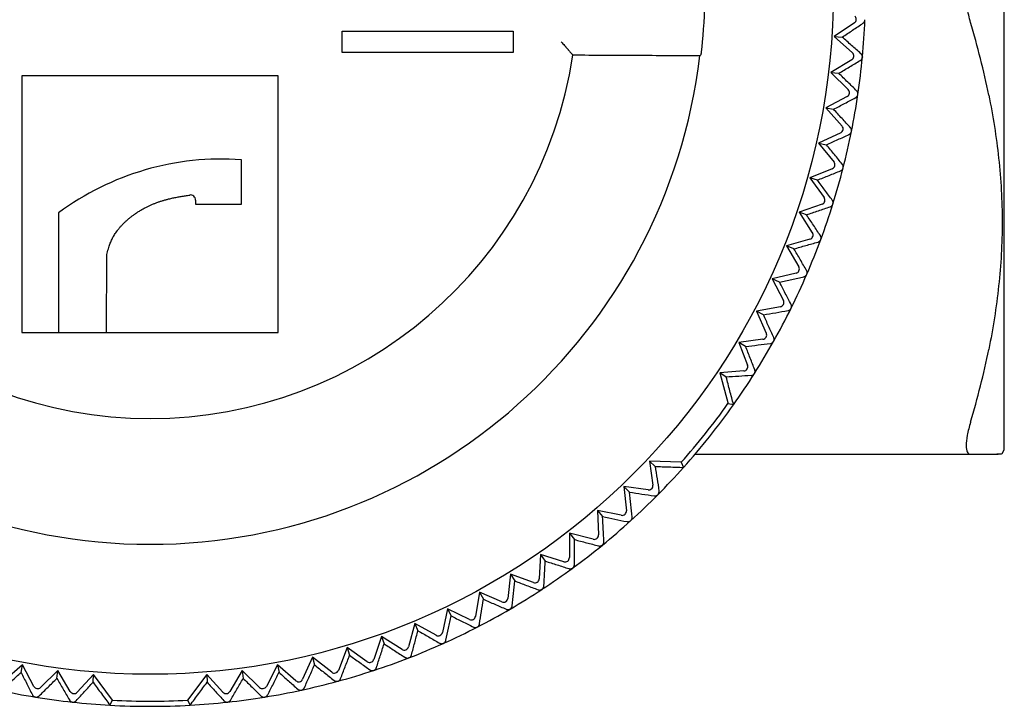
# Model space of a CAD drawing. Header units: millimetres. Extents: x 8 to 305, y 12 to 241.
# Tile 6 of 24: x 164 to 187, y 74 to 90. Entities that reach past the tile are written whole.
import ezdxf

# ---------------------------------------------------------------- set-up
doc = ezdxf.new("R2010")
doc.units = ezdxf.units.MM

msp = doc.modelspace()

# ---------------------------------------------------------------- linework, layer by layer
at = {"color": 7, "linetype": 'Continuous', "lineweight": 30}
for p, q in [((187.032, 80.247), (187.032, 101.747)), ((183.523, 90.238), (183.051, 89.917)), ((171.532, 89.547), (171.532, 90.047)), ((171.532, 90.047), (175.532, 90.047)), ((175.532, 90.047), (175.532, 89.547)), ((183.051, 89.917), (183.476, 89.536)), ((183.051, 89.917), (183.238, 89.904)), ((175.532, 89.547), (171.532, 89.547)), ((176.921, 89.495), (176.933, 89.48)), ((179.901, 89.465), (179.934, 89.495)), ((183.461, 89.376), (182.973, 89.08)), ((183.709, 89.442), (183.709, 89.433)), ((170.032, 88.997), (164.032, 88.997)), ((164.032, 88.997), (164.032, 82.997)), ((170.032, 82.997), (170.032, 88.997)), ((182.973, 89.08), (183.377, 88.677)), ((182.973, 89.08), (183.158, 89.058)), ((183.604, 88.562), (183.604, 88.563)), ((183.354, 88.518), (182.851, 88.248)), ((182.851, 88.248), (183.233, 87.825)), ((182.851, 88.248), (183.035, 88.216)), ((183.202, 87.667), (182.685, 87.424)), ((182.685, 87.424), (183.045, 86.981)), ((182.685, 87.424), (182.867, 87.383)), ((169.17, 85.998), (169.17, 87.035)), ((183.005, 86.826), (182.477, 86.61)), ((182.477, 86.61), (182.813, 86.149)), ((182.656, 86.559), (182.477, 86.61)), ((168.098, 86.091), (168.098, 85.998)), ((168.098, 85.998), (169.17, 85.998)), ((182.765, 85.995), (182.226, 85.808)), ((183.019, 85.999), (183.019, 86.001)), ((164.888, 85.791), (164.888, 82.997)), ((182.226, 85.808), (182.537, 85.329)), ((182.403, 85.747), (182.226, 85.808)), ((182.482, 85.179), (181.934, 85.019)), ((182.735, 85.169), (182.736, 85.171)), ((181.934, 85.019), (182.22, 84.526)), ((182.107, 84.95), (181.934, 85.019)), ((166.013, 82.997), (166.019, 84.82)), ((182.156, 84.378), (181.6, 84.248)), ((181.6, 84.248), (181.86, 83.74)), ((181.77, 84.169), (181.6, 84.248)), ((182.409, 84.355), (182.409, 84.357)), ((181.789, 83.596), (181.227, 83.495)), ((181.227, 83.495), (181.46, 82.974)), ((181.392, 83.407), (181.227, 83.495)), ((182.04, 83.56), (182.041, 83.561)), ((164.032, 82.997), (164.888, 82.997)), ((164.888, 82.997), (166.013, 82.997)), ((166.013, 82.997), (170.032, 82.997)), ((181.381, 82.834), (180.815, 82.762)), ((180.815, 82.762), (181.02, 82.229)), ((180.975, 82.666), (180.815, 82.762)), ((181.63, 82.785), (181.631, 82.786)), ((180.934, 82.094), (180.375, 82.053)), ((180.375, 82.053), (180.563, 81.328)), ((180.521, 81.948), (180.375, 82.053)), ((181.18, 82.032), (181.181, 82.033)), ((180.692, 81.304), (180.563, 81.328)), ((186.981, 80.159), (187.032, 80.247)), ((179.792, 80.147), (186.242, 80.147)), ((179.469, 79.957), (178.721, 79.979)), ((178.721, 79.979), (178.805, 79.424)), ((178.721, 79.979), (178.856, 79.86)), ((179.469, 79.957), (179.521, 79.836)), ((178.692, 79.31), (178.127, 79.392)), ((178.127, 79.392), (178.184, 78.824)), ((178.127, 79.392), (178.257, 79.257)), ((178.065, 78.716), (177.505, 78.827)), ((177.505, 78.827), (177.531, 78.257)), ((177.505, 78.827), (177.627, 78.685)), ((176.854, 78.296), (176.85, 77.725)), ((177.407, 78.155), (176.854, 78.296)), ((176.854, 78.296), (176.968, 78.148)), ((176.175, 77.799), (176.142, 77.229)), ((176.72, 77.63), (176.175, 77.799)), ((176.175, 77.799), (176.282, 77.645)), ((175.472, 77.338), (175.409, 76.771)), ((176.008, 77.141), (175.472, 77.338)), ((175.472, 77.338), (175.57, 77.18)), ((174.746, 76.915), (174.653, 76.352)), ((175.27, 76.691), (174.746, 76.915)), ((174.746, 76.915), (174.835, 76.752)), ((173.998, 76.531), (173.876, 75.974)), ((174.51, 76.279), (173.998, 76.531)), ((173.998, 76.531), (174.079, 76.363)), ((173.232, 76.186), (173.08, 75.636)), ((173.73, 75.908), (173.232, 76.186)), ((173.232, 76.186), (173.304, 76.014)), ((172.448, 75.882), (172.268, 75.341)), ((172.931, 75.578), (172.448, 75.882)), ((172.448, 75.882), (172.511, 75.706)), ((171.649, 75.619), (171.442, 75.088)), ((172.116, 75.29), (171.649, 75.619)), ((171.649, 75.619), (171.703, 75.441)), ((170.838, 75.399), (170.603, 74.879)), ((171.287, 75.046), (170.838, 75.399)), ((170.838, 75.399), (170.883, 75.217)), ((164.047, 75.221), (163.617, 74.845)), ((164.012, 75.038), (164.047, 75.221)), ((164.309, 74.714), (164.047, 75.221)), ((170.017, 75.221), (169.754, 74.714)), ((170.446, 74.845), (170.017, 75.221)), ((170.017, 75.221), (170.051, 75.037)), ((164.876, 75.086), (164.467, 74.688)), ((164.851, 74.901), (164.876, 75.086)), ((165.165, 74.594), (164.876, 75.086)), ((165.706, 74.989), (165.324, 74.577)), ((165.696, 74.809), (165.706, 74.989)), ((166.155, 74.39), (165.706, 74.989)), ((168.358, 74.988), (167.909, 74.39)), ((168.739, 74.577), (168.358, 74.988)), ((168.358, 74.988), (168.367, 74.809)), ((169.187, 75.086), (168.899, 74.594)), ((169.596, 74.688), (169.187, 75.086)), ((169.187, 75.086), (169.212, 74.901)), ((166.092, 74.274), (166.155, 74.39)), ((167.909, 74.39), (167.971, 74.274))]:
    msp.add_line(p, q, dxfattribs=at)
msp.add_circle((167.032, 90.997), 16, dxfattribs=at)
for centre, radius, start, end in [((167.032, 90.997), 12.992, 354.6889, 5.3111), ((167.032, 90.997), 16.75, 354.6745, 357.6393), ((167.032, 90.997), 12.96, 186.7877, 353.2123), ((167.032, 90.997), 10.017, 188.7104, 351.2896), ((167.032, 90.997), 16.75, 351.6457, 354.6393), ((167.032, 90.997), 16.75, 348.6457, 351.6393), ((167.032, 90.997), 16.75, 345.6457, 348.6393), ((168.706, 80.64), 6.412, 85.8492, 126.5491), ((167.032, 90.997), 16.75, 342.6457, 345.6393), ((167.978, 86.091), 0.12, 0, 98.2864), ((167.032, 90.997), 16.75, 339.6457, 342.6393), ((167.032, 90.997), 16.75, 336.6457, 339.6393), ((167.032, 90.997), 16.75, 333.6457, 336.6393), ((167.032, 90.997), 16.75, 330.6457, 333.6393), ((167.032, 90.997), 16.75, 327.6457, 330.6393), ((167.032, 90.997), 16.75, 324.6432, 327.6393), ((167.032, 90.997), 16.63, 318.4054, 324.4517), ((167.032, 90.997), 16.75, 318.214, 324.6432), ((167.032, 90.997), 16.75, 315.2172, 318.214), ((167.032, 90.997), 16.75, 312.2172, 315.2108), ((167.032, 90.997), 16.75, 309.2172, 312.2108), ((167.032, 90.997), 16.75, 306.2172, 309.2108), ((167.032, 90.997), 16.75, 303.2172, 306.2108), ((167.032, 90.997), 16.75, 300.2172, 303.2108), ((167.032, 90.997), 16.75, 297.2172, 300.2108), ((167.032, 90.997), 16.75, 294.2172, 297.2108), ((167.032, 90.997), 16.75, 291.2172, 294.2108), ((167.032, 90.997), 16.75, 288.2172, 291.2108), ((167.032, 90.997), 16.75, 285.2172, 288.2108), ((167.032, 90.997), 16.75, 282.2172, 285.2108), ((167.032, 90.997), 16.75, 257.7886, 260.7822), ((167.032, 90.997), 16.75, 260.7886, 263.7822), ((167.032, 90.997), 16.75, 276.2172, 279.2108), ((167.032, 90.997), 16.75, 279.2172, 282.2108), ((167.032, 90.997), 16.75, 263.7886, 266.7854), ((167.032, 90.997), 16.75, 266.7854, 273.2146), ((167.032, 90.997), 16.63, 266.9769, 273.0231), ((167.032, 90.997), 16.75, 273.2146, 276.2108)]:
    msp.add_arc(centre, radius, start, end, dxfattribs=at)
for centre, major_axis in [((183.467, 90.321), (0.0999, -0.0041)), ((183.409, 89.461), (0.0996, -0.0093)), ((183.306, 88.606), (0.0989, -0.0145)), ((183.159, 87.758), (0.0981, -0.0197)), ((182.967, 86.918), (0.0969, -0.0248)), ((182.732, 86.09), (0.0955, -0.0298)), ((182.454, 85.275), (0.0938, -0.0348)), ((182.133, 84.476), (0.0918, -0.0397)), ((181.771, 83.694), (0.0896, -0.0444)), ((181.369, 82.933), (0.0872, -0.049)), ((180.927, 82.193), (0.0845, -0.0535)), ((178.707, 79.409), (0.071, -0.0705)), ((178.084, 78.814), (0.0672, -0.0741)), ((177.431, 78.252), (0.0632, -0.0775)), ((176.75, 77.726), (0.0591, -0.0807)), ((176.042, 77.235), (0.0548, -0.0837)), ((175.31, 76.782), (0.0503, -0.0864)), ((174.554, 76.369), (0.0457, -0.0889)), ((173.778, 75.995), (0.041, -0.0912)), ((172.984, 75.663), (0.0362, -0.0932)), ((172.173, 75.372), (0.0313, -0.095)), ((171.348, 75.124), (0.0262, -0.0965)), ((164.398, 74.76), (-0.016, -0.0987)), ((169.666, 74.76), (0.016, -0.0987)), ((170.512, 74.92), (0.0212, -0.0977)), ((165.251, 74.644), (-0.0108, -0.0994)), ((168.812, 74.644), (0.0108, -0.0994))]:
    msp.add_ellipse(centre, major_axis=major_axis, ratio=0.999893, start_param=5.350694, end_param=7.215677, dxfattribs=at)
for points, knots in [([(186.242, 90.247), (186.208, 90.359), (186.183, 90.478), (186.148, 90.732), (186.139, 90.864), (186.139, 91.128), (186.148, 91.261), (186.182, 91.513), (186.208, 91.635), (186.242, 91.747)], [0, 0, 0, 0, 0.25, 0.25, 0.5, 0.5, 0.75, 0.75, 1, 1, 1, 1]), ([(183.238, 89.904), (183.319, 89.959), (183.481, 90.067), (183.643, 90.176), (183.723, 90.23)], [0, 0, 0, 0, 0.499996, 1, 1, 1, 1]), ([(183.723, 90.23), (183.726, 90.232), (183.732, 90.236), (183.74, 90.244), (183.748, 90.253), (183.755, 90.264), (183.761, 90.275), (183.765, 90.288), (183.767, 90.298), (183.767, 90.305), (183.768, 90.307)], [0, 0, 0, 0, 0.132851, 0.265987, 0.398634, 0.542452, 0.686104, 0.806693, 0.927202, 1, 1, 1, 1]), ([(183.768, 90.312), (183.768, 90.311), (183.768, 90.31), (183.768, 90.308), (183.768, 90.307)], [0, 0, 0, 0, 0.629578, 1, 1, 1, 1]), ([(183.675, 89.517), (183.603, 89.581), (183.457, 89.71), (183.311, 89.84), (183.238, 89.904)], [0, 0, 0, 0, 0.499996, 1, 1, 1, 1]), ([(176.66, 89.795), (176.672, 89.78), (176.697, 89.752), (176.732, 89.712), (176.757, 89.682), (176.775, 89.662), (176.786, 89.65), (176.797, 89.638), (176.806, 89.627), (176.815, 89.617), (176.823, 89.607), (176.836, 89.593), (176.852, 89.575), (176.87, 89.553), (176.885, 89.535), (176.898, 89.52), (176.908, 89.509), (176.915, 89.501), (176.92, 89.496), (176.921, 89.495), (176.921, 89.495)], [0, 0, 0, 0, 0.107173, 0.204745, 0.292738, 0.327534, 0.360578, 0.391873, 0.421423, 0.449235, 0.475312, 0.499664, 0.57186, 0.640748, 0.706559, 0.769556, 0.83004, 0.88835, 0.944865, 1, 1, 1, 1]), ([(179.934, 89.495), (179.934, 89.495), (179.934, 89.495), (179.935, 89.499), (179.936, 89.504), (179.937, 89.512), (179.938, 89.521), (179.94, 89.533), (179.941, 89.546), (179.943, 89.561), (179.945, 89.578), (179.947, 89.596), (179.95, 89.616), (179.952, 89.636), (179.954, 89.658), (179.957, 89.682), (179.959, 89.705), (179.962, 89.732), (179.965, 89.762), (179.967, 89.784), (179.968, 89.795)], [0, 0, 0, 0, 0.053532, 0.107256, 0.16098, 0.214513, 0.268035, 0.321748, 0.375461, 0.428985, 0.482716, 0.536637, 0.590559, 0.644291, 0.698351, 0.752603, 0.806854, 0.860914, 0.930457, 1, 1, 1, 1]), ([(179.901, 89.465), (179.407, 89.468), (178.418, 89.473), (177.428, 89.478), (176.933, 89.48)], [0, 0, 0, 0, 0.5, 1, 1, 1, 1]), ([(183.709, 89.443), (183.709, 89.447), (183.708, 89.457), (183.705, 89.47), (183.701, 89.482), (183.695, 89.494), (183.686, 89.506), (183.679, 89.513), (183.675, 89.517)], [0, 0, 0, 0, 0.146613, 0.298577, 0.444963, 0.594658, 0.794986, 1, 1, 1, 1]), ([(183.158, 89.058), (183.242, 89.108), (183.41, 89.208), (183.577, 89.307), (183.66, 89.357)], [0, 0, 0, 0, 0.499996, 1, 1, 1, 1]), ([(183.66, 89.357), (183.663, 89.359), (183.669, 89.363), (183.678, 89.37), (183.686, 89.379), (183.694, 89.389), (183.7, 89.401), (183.705, 89.413), (183.707, 89.423), (183.708, 89.43), (183.709, 89.433)], [0, 0, 0, 0, 0.13166, 0.263603, 0.395061, 0.537591, 0.679954, 0.799278, 0.918524, 1, 1, 1, 1]), ([(183.575, 88.648), (183.506, 88.716), (183.367, 88.852), (183.228, 88.989), (183.158, 89.058)], [0, 0, 0, 0, 0.4999962, 1, 1, 1, 1]), ([(183.552, 88.489), (183.555, 88.491), (183.561, 88.494), (183.57, 88.501), (183.579, 88.509), (183.587, 88.519), (183.594, 88.531), (183.599, 88.542), (183.602, 88.553), (183.603, 88.559), (183.604, 88.562)], [0, 0, 0, 0, 0.1328508, 0.2659873, 0.3986337, 0.5424524, 0.6861038, 0.8066927, 0.9272025, 1, 1, 1, 1]), ([(183.604, 88.563), (183.604, 88.568), (183.605, 88.577), (183.604, 88.591), (183.601, 88.605), (183.597, 88.617), (183.591, 88.629), (183.583, 88.639), (183.578, 88.645), (183.575, 88.648)], [0, 0, 0, 0, 0.132727, 0.272902, 0.418231, 0.558153, 0.701076, 0.849511, 1, 1, 1, 1]), ([(186.667, 88.549), (186.766, 88.058), (186.846, 87.566), (186.953, 86.575), (186.981, 86.076), (186.981, 85.079), (186.953, 84.58), (186.846, 83.584), (186.766, 83.087), (186.667, 82.595)], [0, 0, 0, 0, 0.25, 0.25, 0.5, 0.5, 0.75, 0.75, 1, 1, 1, 1]), ([(183.035, 88.216), (183.121, 88.262), (183.294, 88.353), (183.466, 88.444), (183.552, 88.489)], [0, 0, 0, 0, 0.499996, 1, 1, 1, 1]), ([(183.429, 87.785), (183.364, 87.857), (183.233, 88), (183.101, 88.144), (183.035, 88.216)], [0, 0, 0, 0, 0.499996, 1, 1, 1, 1]), ([(182.867, 87.383), (182.956, 87.424), (183.133, 87.506), (183.31, 87.587), (183.398, 87.628)], [0, 0, 0, 0, 0.499996, 1, 1, 1, 1]), ([(183.398, 87.628), (183.401, 87.63), (183.407, 87.633), (183.417, 87.639), (183.426, 87.647), (183.435, 87.656), (183.442, 87.667), (183.448, 87.679), (183.452, 87.689), (183.453, 87.696), (183.454, 87.699)], [0, 0, 0, 0, 0.13166, 0.263603, 0.395061, 0.537591, 0.679954, 0.799278, 0.918524, 1, 1, 1, 1]), ([(183.454, 87.699), (183.454, 87.702), (183.455, 87.708), (183.456, 87.72), (183.455, 87.733), (183.452, 87.747), (183.447, 87.76), (183.441, 87.77), (183.435, 87.779), (183.431, 87.783), (183.429, 87.785)], [0, 0, 0, 0, 0.094865, 0.191637, 0.336732, 0.487163, 0.631964, 0.779718, 0.889473, 1, 1, 1, 1]), ([(183.239, 86.932), (183.177, 87.007), (183.053, 87.157), (182.929, 87.307), (182.867, 87.383)], [0, 0, 0, 0, 0.499996, 1, 1, 1, 1]), ([(183.259, 86.844), (183.26, 86.848), (183.261, 86.856), (183.262, 86.869), (183.261, 86.884), (183.258, 86.896), (183.254, 86.906), (183.25, 86.916), (183.244, 86.925), (183.24, 86.93), (183.239, 86.932)], [0, 0, 0, 0, 0.119643, 0.2431259, 0.3951237, 0.5526747, 0.6466501, 0.7406476, 0.9338287, 1, 1, 1, 1]), ([(182.656, 86.559), (182.747, 86.595), (182.928, 86.668), (183.109, 86.74), (183.199, 86.776)], [0, 0, 0, 0, 0.499996, 1, 1, 1, 1]), ([(183.199, 86.776), (183.202, 86.777), (183.209, 86.78), (183.218, 86.786), (183.228, 86.793), (183.237, 86.803), (183.245, 86.813), (183.252, 86.824), (183.256, 86.834), (183.258, 86.841), (183.259, 86.844)], [0, 0, 0, 0, 0.1316601, 0.2636034, 0.3950609, 0.5375905, 0.6799545, 0.799278, 0.9185236, 1, 1, 1, 1]), ([(183.004, 86.089), (182.946, 86.167), (182.831, 86.323), (182.714, 86.48), (182.656, 86.559)], [0, 0, 0, 0, 0.499996, 1, 1, 1, 1]), ([(166.019, 84.82), (166.025, 84.841), (166.037, 84.884), (166.055, 84.948), (166.074, 85.007), (166.092, 85.06), (166.11, 85.107), (166.13, 85.153), (166.151, 85.198), (166.175, 85.243), (166.201, 85.286), (166.229, 85.328), (166.261, 85.374), (166.3, 85.423), (166.345, 85.475), (166.391, 85.525), (166.438, 85.572), (166.487, 85.617), (166.537, 85.66), (166.588, 85.702), (166.646, 85.745), (166.71, 85.79), (166.782, 85.836), (166.855, 85.879), (166.926, 85.917), (166.994, 85.951), (167.059, 85.981), (167.125, 86.009), (167.193, 86.035), (167.261, 86.059), (167.329, 86.08), (167.398, 86.1), (167.476, 86.121), (167.564, 86.141), (167.663, 86.161), (167.762, 86.179), (167.861, 86.195), (167.928, 86.205), (167.961, 86.21)], [0, 0, 0, 0, 0.026104, 0.052208, 0.078307, 0.098036, 0.117777, 0.137511, 0.157229, 0.176887, 0.196563, 0.216244, 0.235908, 0.262765, 0.289637, 0.316499, 0.342341, 0.368205, 0.394079, 0.419947, 0.445793, 0.478995, 0.512223, 0.545453, 0.578659, 0.606719, 0.634793, 0.662868, 0.690929, 0.719259, 0.747591, 0.77537, 0.80315, 0.842478, 0.881815, 0.921149, 0.960574, 1, 1, 1, 1]), ([(182.956, 85.936), (182.959, 85.937), (182.966, 85.939), (182.976, 85.945), (182.986, 85.952), (182.995, 85.96), (183.004, 85.97), (183.011, 85.981), (183.016, 85.991), (183.018, 85.997), (183.019, 85.999)], [0, 0, 0, 0, 0.132851, 0.265987, 0.398634, 0.542452, 0.686104, 0.806693, 0.927202, 1, 1, 1, 1]), ([(183.019, 86.001), (183.02, 86.005), (183.022, 86.013), (183.023, 86.023), (183.024, 86.034), (183.023, 86.046), (183.019, 86.061), (183.013, 86.076), (183.007, 86.085), (183.004, 86.089)], [0, 0, 0, 0, 0.117916, 0.239418, 0.289057, 0.450064, 0.616884, 0.806067, 1, 1, 1, 1]), ([(182.403, 85.747), (182.495, 85.779), (182.68, 85.842), (182.864, 85.904), (182.956, 85.936)], [0, 0, 0, 0, 0.499996, 1, 1, 1, 1]), ([(182.725, 85.26), (182.671, 85.341), (182.564, 85.503), (182.457, 85.666), (182.403, 85.747)], [0, 0, 0, 0, 0.499996, 1, 1, 1, 1]), ([(182.107, 84.95), (182.201, 84.977), (182.389, 85.03), (182.576, 85.083), (182.669, 85.109)], [0, 0, 0, 0, 0.499996, 1, 1, 1, 1]), ([(182.669, 85.109), (182.673, 85.11), (182.679, 85.112), (182.69, 85.117), (182.7, 85.124), (182.71, 85.132), (182.719, 85.141), (182.727, 85.152), (182.732, 85.161), (182.734, 85.167), (182.735, 85.169)], [0, 0, 0, 0, 0.132851, 0.265987, 0.398634, 0.542452, 0.686104, 0.806693, 0.927202, 1, 1, 1, 1]), ([(182.736, 85.171), (182.737, 85.175), (182.74, 85.183), (182.741, 85.194), (182.742, 85.205), (182.741, 85.213), (182.74, 85.224), (182.737, 85.236), (182.732, 85.249), (182.727, 85.256), (182.725, 85.26)], [0, 0, 0, 0, 0.119718, 0.243191, 0.342387, 0.427075, 0.511783, 0.686996, 0.8423, 1, 1, 1, 1]), ([(182.403, 84.446), (182.354, 84.53), (182.255, 84.698), (182.156, 84.866), (182.107, 84.95)], [0, 0, 0, 0, 0.499996, 1, 1, 1, 1]), ([(182.409, 84.357), (182.411, 84.361), (182.414, 84.369), (182.417, 84.382), (182.417, 84.394), (182.417, 84.404), (182.415, 84.415), (182.412, 84.427), (182.408, 84.438), (182.405, 84.443), (182.403, 84.446)], [0, 0, 0, 0, 0.121767, 0.247485, 0.396589, 0.485697, 0.574829, 0.759072, 0.87903, 1, 1, 1, 1]), ([(181.77, 84.169), (181.865, 84.191), (182.055, 84.234), (182.245, 84.277), (182.34, 84.299)], [0, 0, 0, 0, 0.499996, 1, 1, 1, 1]), ([(182.039, 83.651), (181.995, 83.737), (181.905, 83.909), (181.815, 84.083), (181.77, 84.169)], [0, 0, 0, 0, 0.499996, 1, 1, 1, 1]), ([(182.34, 84.299), (182.343, 84.3), (182.35, 84.302), (182.36, 84.306), (182.371, 84.312), (182.382, 84.319), (182.391, 84.328), (182.399, 84.338), (182.405, 84.347), (182.408, 84.353), (182.409, 84.355)], [0, 0, 0, 0, 0.1328508, 0.2659873, 0.3986337, 0.5424524, 0.6861038, 0.8066927, 0.9272025, 1, 1, 1, 1]), ([(181.392, 83.407), (181.488, 83.424), (181.681, 83.457), (181.872, 83.49), (181.968, 83.507)], [0, 0, 0, 0, 0.499996, 1, 1, 1, 1]), ([(181.968, 83.507), (181.972, 83.508), (181.979, 83.509), (181.989, 83.513), (182, 83.518), (182.011, 83.525), (182.021, 83.533), (182.03, 83.543), (182.036, 83.552), (182.039, 83.558), (182.04, 83.56)], [0, 0, 0, 0, 0.132851, 0.265987, 0.398634, 0.542452, 0.686104, 0.806693, 0.927202, 1, 1, 1, 1]), ([(182.041, 83.561), (182.043, 83.565), (182.046, 83.573), (182.049, 83.585), (182.05, 83.596), (182.051, 83.605), (182.05, 83.614), (182.049, 83.623), (182.047, 83.631), (182.044, 83.641), (182.041, 83.647), (182.039, 83.651)], [0, 0, 0, 0, 0.123954, 0.252081, 0.351197, 0.451854, 0.547263, 0.6427, 0.741446, 0.840212, 1, 1, 1, 1]), ([(181.634, 82.875), (181.594, 82.964), (181.514, 83.141), (181.433, 83.318), (181.392, 83.407)], [0, 0, 0, 0, 0.499996, 1, 1, 1, 1]), ([(181.556, 82.735), (181.559, 82.736), (181.566, 82.737), (181.577, 82.74), (181.588, 82.745), (181.599, 82.751), (181.61, 82.759), (181.619, 82.768), (181.625, 82.777), (181.629, 82.782), (181.63, 82.785)], [0, 0, 0, 0, 0.1328508, 0.2659873, 0.3986337, 0.5424524, 0.6861038, 0.8066927, 0.9272025, 1, 1, 1, 1]), ([(181.631, 82.786), (181.633, 82.79), (181.637, 82.798), (181.641, 82.81), (181.643, 82.823), (181.644, 82.834), (181.643, 82.843), (181.642, 82.852), (181.64, 82.861), (181.637, 82.868), (181.635, 82.873), (181.634, 82.875)], [0, 0, 0, 0, 0.1263179, 0.2570524, 0.381083, 0.5080377, 0.6063743, 0.7047389, 0.8063162, 0.907913, 1, 1, 1, 1]), ([(180.975, 82.666), (181.072, 82.678), (181.266, 82.701), (181.459, 82.724), (181.556, 82.735)], [0, 0, 0, 0, 0.499996, 1, 1, 1, 1]), ([(181.189, 82.122), (181.154, 82.213), (181.083, 82.394), (181.011, 82.575), (180.975, 82.666)], [0, 0, 0, 0, 0.499996, 1, 1, 1, 1]), ([(181.181, 82.033), (181.184, 82.037), (181.188, 82.045), (181.193, 82.058), (181.195, 82.07), (181.196, 82.08), (181.196, 82.088), (181.196, 82.096), (181.194, 82.105), (181.192, 82.114), (181.19, 82.12), (181.189, 82.122)], [0, 0, 0, 0, 0.128792, 0.262266, 0.390914, 0.52278, 0.565372, 0.67219, 0.779042, 0.88951, 1, 1, 1, 1]), ([(181.103, 81.987), (181.006, 81.98), (180.813, 81.967), (180.618, 81.954), (180.521, 81.948)], [0, 0, 0, 0, 0.499996, 1, 1, 1, 1]), ([(180.692, 81.304), (180.678, 81.359), (180.649, 81.467), (180.606, 81.628), (180.563, 81.788), (180.535, 81.895), (180.521, 81.948)], [0, 0, 0, 0, 0.2536691, 0.5048909, 0.7536673, 1, 1, 1, 1]), ([(181.103, 81.987), (181.107, 81.987), (181.114, 81.988), (181.125, 81.99), (181.136, 81.994), (181.148, 82), (181.159, 82.008), (181.168, 82.016), (181.175, 82.024), (181.179, 82.03), (181.18, 82.032)], [0, 0, 0, 0, 0.1328508, 0.2659873, 0.3986337, 0.5424524, 0.6861038, 0.8066927, 0.9272025, 1, 1, 1, 1]), ([(186.242, 80.897), (186.208, 80.785), (186.183, 80.682), (186.148, 80.496), (186.139, 80.415), (186.139, 80.283), (186.148, 80.231), (186.182, 80.164), (186.208, 80.147), (186.242, 80.147)], [0, 0, 0, 0, 0.25, 0.25, 0.5, 0.5, 0.75, 0.75, 1, 1, 1, 1]), ([(186.667, 80.147), (186.766, 80.147), (186.846, 80.152), (186.953, 80.158), (186.981, 80.159), (186.981, 80.159)], [0, 0, 0, 0, 0.5, 0.5, 1, 1, 1, 1]), ([(186.667, 80.147), (186.668, 80.147), (186.669, 80.147), (186.672, 80.147), (186.674, 80.147), (186.677, 80.147), (186.68, 80.147), (186.683, 80.147), (186.686, 80.147), (186.69, 80.147), (186.694, 80.147), (186.698, 80.147), (186.702, 80.147), (186.704, 80.147), (186.705, 80.147), (186.706, 80.147), (186.707, 80.147), (186.708, 80.147), (186.709, 80.147), (186.71, 80.147), (186.712, 80.147), (186.715, 80.147), (186.718, 80.147), (186.721, 80.147), (186.724, 80.147), (186.726, 80.147), (186.729, 80.147), (186.731, 80.147), (186.733, 80.147), (186.735, 80.147), (186.737, 80.147), (186.739, 80.147), (186.74, 80.147), (186.742, 80.147), (186.743, 80.147), (186.744, 80.147), (186.745, 80.147), (186.745, 80.147), (186.746, 80.147), (186.746, 80.147), (186.747, 80.147), (186.747, 80.147), (186.747, 80.147), (186.747, 80.147), (186.747, 80.147), (186.747, 80.147), (186.747, 80.147), (186.748, 80.147), (186.748, 80.147), (186.75, 80.147), (186.755, 80.147), (186.761, 80.147), (186.767, 80.147), (186.772, 80.147), (186.776, 80.147), (186.78, 80.147), (186.783, 80.147), (186.786, 80.147), (186.788, 80.147), (186.79, 80.147), (186.791, 80.147), (186.791, 80.147), (186.791, 80.147), (186.791, 80.147)], [0, 0, 0, 0, 0.0179958, 0.0367734, 0.0563329, 0.0766743, 0.0977977, 0.1193052, 0.1415671, 0.1645834, 0.1883542, 0.2158733, 0.2443389, 0.2479844, 0.2525835, 0.2584915, 0.2643281, 0.2700934, 0.2757875, 0.2814103, 0.2965054, 0.3110614, 0.3298951, 0.3477422, 0.3646028, 0.3804769, 0.3953644, 0.4092654, 0.4216141, 0.433064, 0.443615, 0.4532671, 0.4620203, 0.4698746, 0.47683, 0.4828865, 0.4874726, 0.4913626, 0.4945565, 0.4970543, 0.4986766, 0.4997598, 0.5002671, 0.501177, 0.5021063, 0.5030353, 0.503964, 0.5048924, 0.5058204, 0.506748, 0.551707, 0.5958502, 0.6391781, 0.680597, 0.7212433, 0.7611173, 0.8002195, 0.8385505, 0.8761109, 0.9129011, 0.9459495, 0.9783519, 1, 1, 1, 1]), ([(186.791, 80.147), (186.794, 80.147), (186.8, 80.147), (186.806, 80.147), (186.813, 80.147), (186.818, 80.147), (186.824, 80.148), (186.831, 80.148), (186.838, 80.148), (186.849, 80.148), (186.863, 80.149), (186.881, 80.15), (186.901, 80.151), (186.925, 80.153), (186.952, 80.156), (186.971, 80.158), (186.981, 80.159)], [0, 0, 0, 0, 0.04655, 0.082711, 0.108468, 0.143476, 0.174314, 0.203105, 0.243072, 0.296542, 0.371892, 0.464157, 0.573508, 0.700139, 0.844266, 1, 1, 1, 1]), ([(178.856, 79.86), (178.871, 79.764), (178.902, 79.571), (178.932, 79.379), (178.947, 79.283)], [0, 0, 0, 0, 0.499996, 1, 1, 1, 1]), ([(178.856, 79.86), (178.91, 79.858), (179.021, 79.854), (179.186, 79.848), (179.353, 79.842), (179.465, 79.838), (179.521, 79.836)], [0, 0, 0, 0, 0.246332, 0.495108, 0.74633, 1, 1, 1, 1]), ([(178.257, 79.257), (178.353, 79.242), (178.546, 79.213), (178.738, 79.184), (178.834, 79.169)], [0, 0, 0, 0, 0.499996, 1, 1, 1, 1]), ([(178.318, 78.676), (178.308, 78.772), (178.287, 78.966), (178.267, 79.16), (178.257, 79.257)], [0, 0, 0, 0, 0.499996, 1, 1, 1, 1]), ([(178.834, 79.169), (178.84, 79.169), (178.848, 79.168), (178.859, 79.169), (178.869, 79.17), (178.881, 79.173), (178.893, 79.178), (178.904, 79.184), (178.913, 79.191), (178.918, 79.195), (178.92, 79.197)], [0, 0, 0, 0, 0.195025, 0.295038, 0.395027, 0.535745, 0.679934, 0.797618, 0.918522, 1, 1, 1, 1]), ([(178.92, 79.197), (178.923, 79.201), (178.929, 79.207), (178.936, 79.218), (178.942, 79.23), (178.946, 79.242), (178.948, 79.255), (178.949, 79.269), (178.948, 79.278), (178.947, 79.283)], [0, 0, 0, 0, 0.125402, 0.25523, 0.380506, 0.50889, 0.661138, 0.816643, 1, 1, 1, 1]), ([(177.658, 78.102), (177.653, 78.199), (177.642, 78.393), (177.632, 78.588), (177.627, 78.685)], [0, 0, 0, 0, 0.4999962, 1, 1, 1, 1]), ([(177.627, 78.685), (177.722, 78.666), (177.914, 78.627), (178.104, 78.587), (178.199, 78.568)], [0, 0, 0, 0, 0.499996, 1, 1, 1, 1]), ([(178.286, 78.591), (178.289, 78.594), (178.296, 78.601), (178.303, 78.611), (178.309, 78.622), (178.314, 78.635), (178.318, 78.65), (178.319, 78.664), (178.318, 78.672), (178.318, 78.676)], [0, 0, 0, 0, 0.125408, 0.255242, 0.380523, 0.508913, 0.686675, 0.869477, 1, 1, 1, 1]), ([(178.199, 78.568), (178.204, 78.567), (178.212, 78.566), (178.224, 78.566), (178.234, 78.567), (178.246, 78.569), (178.258, 78.573), (178.269, 78.579), (178.279, 78.585), (178.284, 78.59), (178.286, 78.591)], [0, 0, 0, 0, 0.195025, 0.295038, 0.395027, 0.535745, 0.679934, 0.797618, 0.918522, 1, 1, 1, 1]), ([(176.968, 77.564), (176.968, 77.661), (176.968, 77.855), (176.968, 78.05), (176.968, 78.148)], [0, 0, 0, 0, 0.499996, 1, 1, 1, 1]), ([(176.968, 78.148), (177.062, 78.123), (177.251, 78.074), (177.439, 78.025), (177.533, 78)], [0, 0, 0, 0, 0.499996, 1, 1, 1, 1]), ([(177.533, 78), (177.538, 77.999), (177.546, 77.998), (177.558, 77.997), (177.568, 77.997), (177.58, 77.999), (177.592, 78.003), (177.604, 78.008), (177.614, 78.013), (177.619, 78.018), (177.621, 78.019)], [0, 0, 0, 0, 0.195025, 0.295038, 0.395027, 0.535745, 0.679934, 0.797618, 0.918522, 1, 1, 1, 1]), ([(177.621, 78.019), (177.625, 78.022), (177.631, 78.028), (177.64, 78.038), (177.646, 78.049), (177.652, 78.062), (177.656, 78.076), (177.658, 78.09), (177.658, 78.098), (177.658, 78.102)], [0, 0, 0, 0, 0.1254075, 0.2552422, 0.3805233, 0.5089133, 0.6866748, 0.8694772, 1, 1, 1, 1]), ([(176.252, 77.062), (176.257, 77.159), (176.267, 77.353), (176.277, 77.548), (176.282, 77.645)], [0, 0, 0, 0, 0.499996, 1, 1, 1, 1]), ([(176.282, 77.645), (176.375, 77.616), (176.561, 77.557), (176.746, 77.498), (176.839, 77.469)], [0, 0, 0, 0, 0.499996, 1, 1, 1, 1]), ([(176.839, 77.469), (176.844, 77.467), (176.852, 77.465), (176.863, 77.464), (176.873, 77.464), (176.885, 77.465), (176.898, 77.468), (176.91, 77.472), (176.92, 77.477), (176.925, 77.481), (176.928, 77.483)], [0, 0, 0, 0, 0.195025, 0.295038, 0.395027, 0.535745, 0.679934, 0.797618, 0.918522, 1, 1, 1, 1]), ([(176.928, 77.483), (176.931, 77.486), (176.938, 77.491), (176.947, 77.501), (176.954, 77.511), (176.96, 77.524), (176.965, 77.538), (176.968, 77.551), (176.968, 77.56), (176.968, 77.564)], [0, 0, 0, 0, 0.125408, 0.255242, 0.380523, 0.508913, 0.686675, 0.869477, 1, 1, 1, 1]), ([(175.51, 76.598), (175.52, 76.695), (175.54, 76.888), (175.56, 77.083), (175.57, 77.18)], [0, 0, 0, 0, 0.499996, 1, 1, 1, 1]), ([(175.57, 77.18), (175.662, 77.145), (175.844, 77.077), (176.026, 77.008), (176.117, 76.974)], [0, 0, 0, 0, 0.499996, 1, 1, 1, 1]), ([(176.207, 76.984), (176.21, 76.986), (176.218, 76.991), (176.227, 77.001), (176.235, 77.011), (176.241, 77.021), (176.245, 77.031), (176.249, 77.041), (176.251, 77.052), (176.251, 77.058), (176.252, 77.062)], [0, 0, 0, 0, 0.127549, 0.255171, 0.381922, 0.508787, 0.628812, 0.749289, 0.8695, 1, 1, 1, 1]), ([(176.117, 76.974), (176.122, 76.972), (176.13, 76.97), (176.141, 76.968), (176.151, 76.967), (176.163, 76.968), (176.176, 76.97), (176.188, 76.974), (176.198, 76.978), (176.204, 76.982), (176.207, 76.984)], [0, 0, 0, 0, 0.195025, 0.295038, 0.395027, 0.535745, 0.679934, 0.797618, 0.918522, 1, 1, 1, 1]), ([(174.744, 76.174), (174.76, 76.27), (174.79, 76.462), (174.82, 76.655), (174.835, 76.752)], [0, 0, 0, 0, 0.499996, 1, 1, 1, 1]), ([(174.835, 76.752), (174.925, 76.713), (175.104, 76.634), (175.282, 76.557), (175.371, 76.518)], [0, 0, 0, 0, 0.499996, 1, 1, 1, 1]), ([(175.461, 76.523), (175.465, 76.525), (175.472, 76.53), (175.482, 76.539), (175.49, 76.548), (175.497, 76.558), (175.502, 76.568), (175.505, 76.578), (175.508, 76.588), (175.509, 76.595), (175.51, 76.598)], [0, 0, 0, 0, 0.127549, 0.255171, 0.381922, 0.508787, 0.628812, 0.749289, 0.8695, 1, 1, 1, 1]), ([(173.958, 75.791), (173.978, 75.886), (174.018, 76.076), (174.059, 76.267), (174.079, 76.363)], [0, 0, 0, 0, 0.499996, 1, 1, 1, 1]), ([(174.079, 76.363), (174.166, 76.319), (174.341, 76.232), (174.515, 76.145), (174.602, 76.101)], [0, 0, 0, 0, 0.499996, 1, 1, 1, 1]), ([(175.371, 76.518), (175.376, 76.516), (175.383, 76.513), (175.395, 76.51), (175.405, 76.509), (175.417, 76.509), (175.429, 76.511), (175.442, 76.514), (175.452, 76.518), (175.458, 76.521), (175.461, 76.523)], [0, 0, 0, 0, 0.195025, 0.295038, 0.395027, 0.535745, 0.679934, 0.797618, 0.918522, 1, 1, 1, 1]), ([(174.602, 76.101), (174.606, 76.099), (174.614, 76.096), (174.625, 76.093), (174.635, 76.091), (174.647, 76.09), (174.66, 76.091), (174.672, 76.094), (174.683, 76.097), (174.689, 76.1), (174.692, 76.101)], [0, 0, 0, 0, 0.195025, 0.295038, 0.395027, 0.535745, 0.679934, 0.797618, 0.918522, 1, 1, 1, 1]), ([(174.692, 76.101), (174.696, 76.103), (174.703, 76.108), (174.714, 76.116), (174.722, 76.125), (174.729, 76.135), (174.735, 76.145), (174.739, 76.154), (174.743, 76.164), (174.744, 76.171), (174.744, 76.174)], [0, 0, 0, 0, 0.127549, 0.255171, 0.381922, 0.508787, 0.628812, 0.749289, 0.8695, 1, 1, 1, 1]), ([(173.153, 75.45), (173.178, 75.543), (173.228, 75.731), (173.278, 75.92), (173.304, 76.014)], [0, 0, 0, 0, 0.499996, 1, 1, 1, 1]), ([(173.304, 76.014), (173.388, 75.966), (173.558, 75.869), (173.727, 75.773), (173.812, 75.725)], [0, 0, 0, 0, 0.499996, 1, 1, 1, 1]), ([(172.331, 75.15), (172.361, 75.243), (172.421, 75.428), (172.481, 75.613), (172.511, 75.706)], [0, 0, 0, 0, 0.499996, 1, 1, 1, 1]), ([(172.511, 75.706), (172.593, 75.654), (172.758, 75.549), (172.921, 75.444), (173.003, 75.391)], [0, 0, 0, 0, 0.499996, 1, 1, 1, 1]), ([(173.812, 75.725), (173.816, 75.723), (173.824, 75.719), (173.834, 75.716), (173.844, 75.713), (173.856, 75.712), (173.869, 75.712), (173.882, 75.714), (173.893, 75.717), (173.899, 75.72), (173.902, 75.721)], [0, 0, 0, 0, 0.195025, 0.295038, 0.395027, 0.535745, 0.679934, 0.797618, 0.918522, 1, 1, 1, 1]), ([(173.902, 75.721), (173.906, 75.723), (173.914, 75.727), (173.924, 75.734), (173.933, 75.743), (173.941, 75.752), (173.947, 75.762), (173.952, 75.771), (173.956, 75.781), (173.957, 75.788), (173.958, 75.791)], [0, 0, 0, 0, 0.127549, 0.255171, 0.381922, 0.508787, 0.628812, 0.749289, 0.8695, 1, 1, 1, 1]), ([(171.494, 74.895), (171.529, 74.986), (171.598, 75.167), (171.668, 75.349), (171.703, 75.441)], [0, 0, 0, 0, 0.499996, 1, 1, 1, 1]), ([(171.703, 75.441), (171.782, 75.384), (171.941, 75.27), (172.099, 75.157), (172.178, 75.1)], [0, 0, 0, 0, 0.499996, 1, 1, 1, 1]), ([(173.003, 75.391), (173.008, 75.389), (173.015, 75.385), (173.025, 75.381), (173.035, 75.378), (173.047, 75.376), (173.06, 75.375), (173.073, 75.377), (173.084, 75.379), (173.09, 75.381), (173.093, 75.382)], [0, 0, 0, 0, 0.195025, 0.295038, 0.395027, 0.535745, 0.679934, 0.797618, 0.918522, 1, 1, 1, 1]), ([(173.093, 75.382), (173.097, 75.384), (173.105, 75.388), (173.116, 75.395), (173.126, 75.403), (173.134, 75.412), (173.14, 75.421), (173.145, 75.43), (173.15, 75.44), (173.152, 75.446), (173.153, 75.45)], [0, 0, 0, 0, 0.127549, 0.255171, 0.381922, 0.508787, 0.628812, 0.749289, 0.8695, 1, 1, 1, 1]), ([(170.645, 74.683), (170.685, 74.772), (170.764, 74.95), (170.843, 75.128), (170.883, 75.217)], [0, 0, 0, 0, 0.499996, 1, 1, 1, 1]), ([(170.883, 75.217), (170.959, 75.156), (171.111, 75.035), (171.263, 74.913), (171.339, 74.853)], [0, 0, 0, 0, 0.499996, 1, 1, 1, 1]), ([(163.575, 74.649), (163.648, 74.714), (163.793, 74.843), (163.939, 74.973), (164.012, 75.038)], [0, 0, 0, 0, 0.499996, 1, 1, 1, 1]), ([(164.012, 75.038), (164.056, 74.951), (164.145, 74.776), (164.233, 74.603), (164.277, 74.517)], [0, 0, 0, 0, 0.499996, 1, 1, 1, 1]), ([(169.787, 74.517), (169.831, 74.603), (169.919, 74.776), (170.007, 74.95), (170.051, 75.037)], [0, 0, 0, 0, 0.499996, 1, 1, 1, 1]), ([(170.051, 75.037), (170.124, 74.973), (170.27, 74.843), (170.416, 74.714), (170.488, 74.649)], [0, 0, 0, 0, 0.499996, 1, 1, 1, 1]), ([(172.178, 75.1), (172.183, 75.097), (172.189, 75.093), (172.2, 75.088), (172.209, 75.085), (172.221, 75.082), (172.234, 75.081), (172.247, 75.082), (172.258, 75.084), (172.265, 75.086), (172.267, 75.086)], [0, 0, 0, 0, 0.195025, 0.295038, 0.395027, 0.535745, 0.679934, 0.797618, 0.918522, 1, 1, 1, 1]), ([(172.267, 75.086), (172.271, 75.088), (172.28, 75.091), (172.291, 75.098), (172.301, 75.105), (172.31, 75.114), (172.317, 75.122), (172.322, 75.131), (172.327, 75.141), (172.33, 75.147), (172.331, 75.15)], [0, 0, 0, 0, 0.1275487, 0.2551706, 0.3819219, 0.5087873, 0.6288122, 0.7492893, 0.8695002, 1, 1, 1, 1]), ([(164.435, 74.491), (164.505, 74.559), (164.643, 74.696), (164.782, 74.833), (164.851, 74.901)], [0, 0, 0, 0, 0.499996, 1, 1, 1, 1]), ([(164.851, 74.901), (164.9, 74.817), (164.998, 74.648), (165.095, 74.479), (165.143, 74.395)], [0, 0, 0, 0, 0.499996, 1, 1, 1, 1]), ([(165.303, 74.378), (165.368, 74.449), (165.499, 74.593), (165.631, 74.737), (165.696, 74.809)], [0, 0, 0, 0, 0.499996, 1, 1, 1, 1]), ([(165.696, 74.809), (165.729, 74.765), (165.795, 74.676), (165.893, 74.543), (165.993, 74.408), (166.059, 74.319), (166.092, 74.274)], [0, 0, 0, 0, 0.246332, 0.495108, 0.74633, 1, 1, 1, 1]), ([(167.971, 74.274), (168.004, 74.319), (168.071, 74.408), (168.17, 74.543), (168.269, 74.676), (168.334, 74.765), (168.367, 74.809)], [0, 0, 0, 0, 0.253669, 0.504891, 0.753667, 1, 1, 1, 1]), ([(168.367, 74.809), (168.433, 74.737), (168.564, 74.593), (168.695, 74.449), (168.761, 74.378)], [0, 0, 0, 0, 0.499996, 1, 1, 1, 1]), ([(168.92, 74.395), (168.969, 74.479), (169.066, 74.648), (169.163, 74.817), (169.212, 74.901)], [0, 0, 0, 0, 0.499996, 1, 1, 1, 1]), ([(169.212, 74.901), (169.281, 74.833), (169.42, 74.696), (169.559, 74.559), (169.628, 74.491)], [0, 0, 0, 0, 0.499996, 1, 1, 1, 1]), ([(171.339, 74.853), (171.343, 74.85), (171.35, 74.845), (171.36, 74.84), (171.37, 74.836), (171.381, 74.833), (171.394, 74.831), (171.407, 74.831), (171.418, 74.832), (171.425, 74.834), (171.427, 74.834)], [0, 0, 0, 0, 0.195025, 0.295038, 0.395027, 0.535745, 0.679934, 0.797618, 0.918522, 1, 1, 1, 1]), ([(171.427, 74.834), (171.432, 74.836), (171.44, 74.838), (171.452, 74.844), (171.462, 74.851), (171.471, 74.859), (171.479, 74.867), (171.485, 74.876), (171.49, 74.885), (171.493, 74.892), (171.494, 74.895)], [0, 0, 0, 0, 0.127549, 0.255171, 0.381922, 0.508787, 0.628812, 0.749289, 0.8695, 1, 1, 1, 1]), ([(164.277, 74.517), (164.279, 74.513), (164.282, 74.507), (164.289, 74.498), (164.297, 74.489), (164.307, 74.481), (164.318, 74.474), (164.329, 74.469), (164.34, 74.465), (164.347, 74.464), (164.35, 74.463)], [0, 0, 0, 0, 0.13166, 0.263603, 0.395061, 0.537591, 0.679954, 0.799278, 0.918524, 1, 1, 1, 1]), ([(164.35, 74.463), (164.354, 74.463), (164.363, 74.462), (164.376, 74.462), (164.388, 74.464), (164.401, 74.468), (164.415, 74.475), (164.427, 74.483), (164.433, 74.489), (164.435, 74.491)], [0, 0, 0, 0, 0.125408, 0.255242, 0.380524, 0.508914, 0.686675, 0.869478, 1, 1, 1, 1]), ([(169.628, 74.491), (169.632, 74.487), (169.638, 74.482), (169.648, 74.476), (169.656, 74.471), (169.668, 74.466), (169.68, 74.463), (169.693, 74.462), (169.704, 74.462), (169.711, 74.463), (169.714, 74.463)], [0, 0, 0, 0, 0.1950252, 0.2950384, 0.3950271, 0.535745, 0.6799344, 0.7976184, 0.9185222, 1, 1, 1, 1]), ([(169.714, 74.463), (169.718, 74.464), (169.727, 74.466), (169.739, 74.471), (169.75, 74.477), (169.76, 74.484), (169.768, 74.491), (169.775, 74.499), (169.782, 74.507), (169.785, 74.513), (169.787, 74.517)], [0, 0, 0, 0, 0.127549, 0.255171, 0.381922, 0.508787, 0.628812, 0.749289, 0.8695, 1, 1, 1, 1]), ([(170.488, 74.649), (170.492, 74.646), (170.499, 74.641), (170.509, 74.635), (170.518, 74.631), (170.529, 74.627), (170.542, 74.625), (170.555, 74.624), (170.566, 74.624), (170.573, 74.626), (170.575, 74.626)], [0, 0, 0, 0, 0.195025, 0.295038, 0.395027, 0.535745, 0.679934, 0.797618, 0.918522, 1, 1, 1, 1]), ([(170.575, 74.626), (170.58, 74.627), (170.588, 74.63), (170.6, 74.635), (170.611, 74.642), (170.62, 74.649), (170.628, 74.657), (170.635, 74.665), (170.641, 74.674), (170.644, 74.68), (170.645, 74.683)], [0, 0, 0, 0, 0.127549, 0.255171, 0.381922, 0.508787, 0.628812, 0.749289, 0.8695, 1, 1, 1, 1]), ([(165.143, 74.395), (165.145, 74.392), (165.149, 74.386), (165.156, 74.377), (165.165, 74.369), (165.175, 74.361), (165.186, 74.355), (165.198, 74.35), (165.209, 74.347), (165.216, 74.346), (165.219, 74.346)], [0, 0, 0, 0, 0.13166, 0.263603, 0.395061, 0.537591, 0.679954, 0.799278, 0.918524, 1, 1, 1, 1]), ([(165.219, 74.346), (165.223, 74.345), (165.232, 74.345), (165.245, 74.346), (165.257, 74.349), (165.27, 74.353), (165.283, 74.36), (165.294, 74.369), (165.3, 74.375), (165.303, 74.378)], [0, 0, 0, 0, 0.1254076, 0.2552423, 0.3805235, 0.5089136, 0.6866752, 0.8694777, 1, 1, 1, 1]), ([(168.761, 74.378), (168.764, 74.374), (168.77, 74.368), (168.779, 74.361), (168.788, 74.356), (168.799, 74.351), (168.811, 74.347), (168.824, 74.345), (168.835, 74.345), (168.842, 74.345), (168.845, 74.346)], [0, 0, 0, 0, 0.195025, 0.295038, 0.395027, 0.535745, 0.679934, 0.797618, 0.918522, 1, 1, 1, 1]), ([(168.845, 74.346), (168.849, 74.346), (168.858, 74.348), (168.87, 74.352), (168.882, 74.357), (168.892, 74.363), (168.901, 74.37), (168.908, 74.378), (168.915, 74.386), (168.918, 74.392), (168.92, 74.395)], [0, 0, 0, 0, 0.127549, 0.255171, 0.381922, 0.508787, 0.628812, 0.749289, 0.8695, 1, 1, 1, 1])]:
    msp.add_open_spline(points, degree=3, knots=knots, dxfattribs=at)
for points in [[(186.667, 88.549), (186.552, 89.12), (186.408, 89.686), (186.242, 90.247)], [(186.242, 80.897), (186.408, 81.458), (186.552, 82.024), (186.667, 82.595)], [(186.242, 80.147), (186.408, 80.147), (186.552, 80.147), (186.667, 80.147)]]:
    msp.add_open_spline(points, degree=3, dxfattribs=at)

doc.saveas('drawing.dxf')
